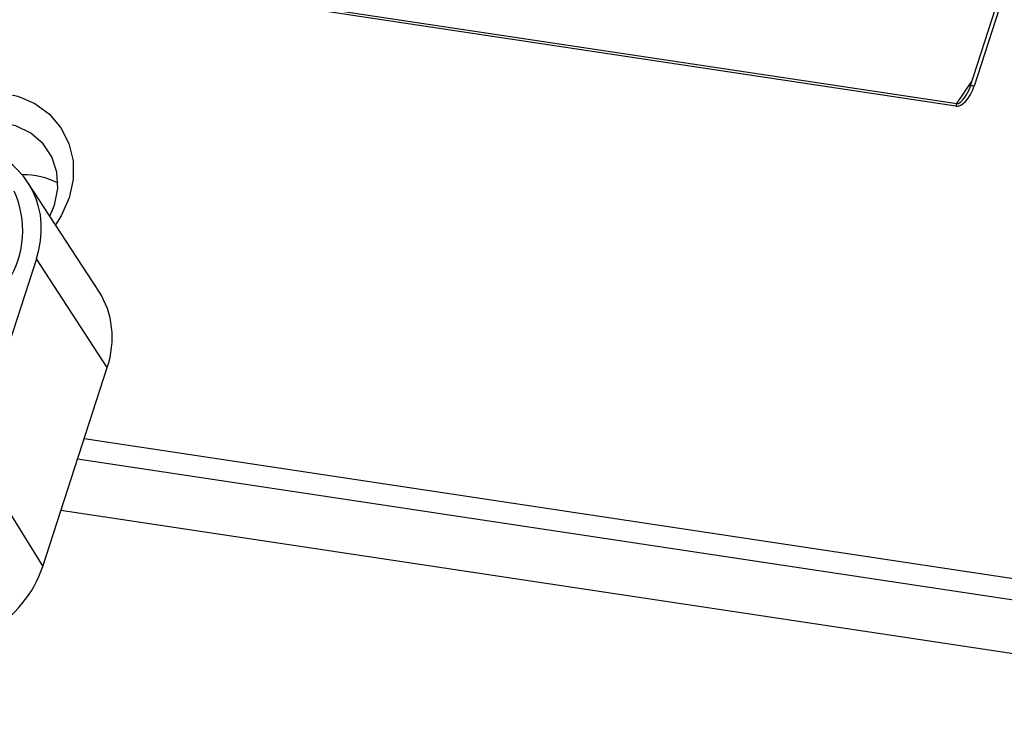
# Model space of a CAD drawing. Header units: millimetres. Extents: x 6 to 590, y 6 to 416.
# Tile 23 of 33: x 453 to 484, y 148 to 170. Entities that reach past the tile are written whole.
import ezdxf

# ---------------------------------------------------------------- set-up
doc = ezdxf.new("R2010")
doc.units = ezdxf.units.MM

msp = doc.modelspace()

# ---------------------------------------------------------------- linework, layer by layer
at = {"color": 7, "linetype": 'Continuous', "lineweight": 25}
for p, q in [((484.67, 173.509), (482.797, 167.741)), ((484.79, 173.491), (482.932, 167.77)), ((482.363, 167.151), (459.392, 170.608)), ((459.428, 170.684), (482.399, 167.226)), ((482.399, 167.226), (482.848, 167.897)), ((455.817, 161.414), (453.623, 164.784)), ((453.886, 162.42), (451.922, 156.374)), ((456.079, 159.05), (453.886, 162.42)), ((454.079, 152.89), (456.079, 159.05)), ((455.365, 156.85), (499.718, 150.173)), ((451.922, 156.374), (454.079, 152.89)), ((499.712, 149.506), (455.158, 156.213)), ((454.646, 154.637), (500.808, 147.688))]:
    msp.add_line(p, q, dxfattribs=at)
at = {"color": 7, "linetype": 'Continuous', "lineweight": 25, "flags": 128}
for points in [[(482.932, 167.77), (482.899, 167.773), (482.868, 167.773), (482.842, 167.77), (482.821, 167.764), (482.806, 167.754), (482.797, 167.742), (482.797, 167.741)], [(449.639, 166.289), (449.831, 166.5), (450.323, 166.916), (450.881, 167.244), (451.484, 167.469), (452.106, 167.583), (452.721, 167.581), (453.306, 167.463), (453.835, 167.233), (454.287, 166.902), (454.644, 166.482), (454.891, 165.992), (455.018, 165.45), (455.019, 164.88), (454.896, 164.304)], [(482.797, 167.741), (482.796, 167.727), (482.801, 167.711)], [(454.303, 163.739), (454.444, 164.083), (454.547, 164.599), (454.521, 165.107), (454.367, 165.577), (454.093, 165.986), (453.714, 166.311), (453.251, 166.535), (452.729, 166.644), (452.175, 166.635), (451.62, 166.506), (451.179, 166.314)], [(454.896, 164.304), (454.651, 163.746), (454.479, 163.469)]]:
    msp.add_lwpolyline(points, dxfattribs=at)
at = {"color": 7, "linetype": 'Continuous', "lineweight": 25}
for centre, radius, start, end in [((482.632, 167.069), 0.281, 146.0736, 163.2239), ((453.502, 162.74), 2.279, 62.5268, 91.3026), ((450.49, 163.29), 2.971, 271.6225, 24.4359)]:
    msp.add_arc(centre, radius, start, end, dxfattribs=at)
for centre, major_axis, ratio, start_param, end_param in [((482.575, 167.857), (0.246, 0.698), 0.49537, 3.236055, 4.761512), ((482.63, 167.766), (0.245, 0.535), 0.303381, 4.177722, 4.748499), ((482.63, 167.766), (0.245, 0.535), 0.303381, 3.223042, 4.177722), ((450.671, 162.903), (2.999, 1.806), 0.847406, 5.50958, 6.905786), ((452.865, 159.533), (2.999, 1.806), 0.847406, 5.50958, 6.312849), ((450.864, 153.374), (2.998, 1.806), 0.847664, 3.938806, 5.50945)]:
    msp.add_ellipse(centre, major_axis=major_axis, ratio=ratio, start_param=start_param, end_param=end_param, dxfattribs=at)

doc.saveas('drawing.dxf')
